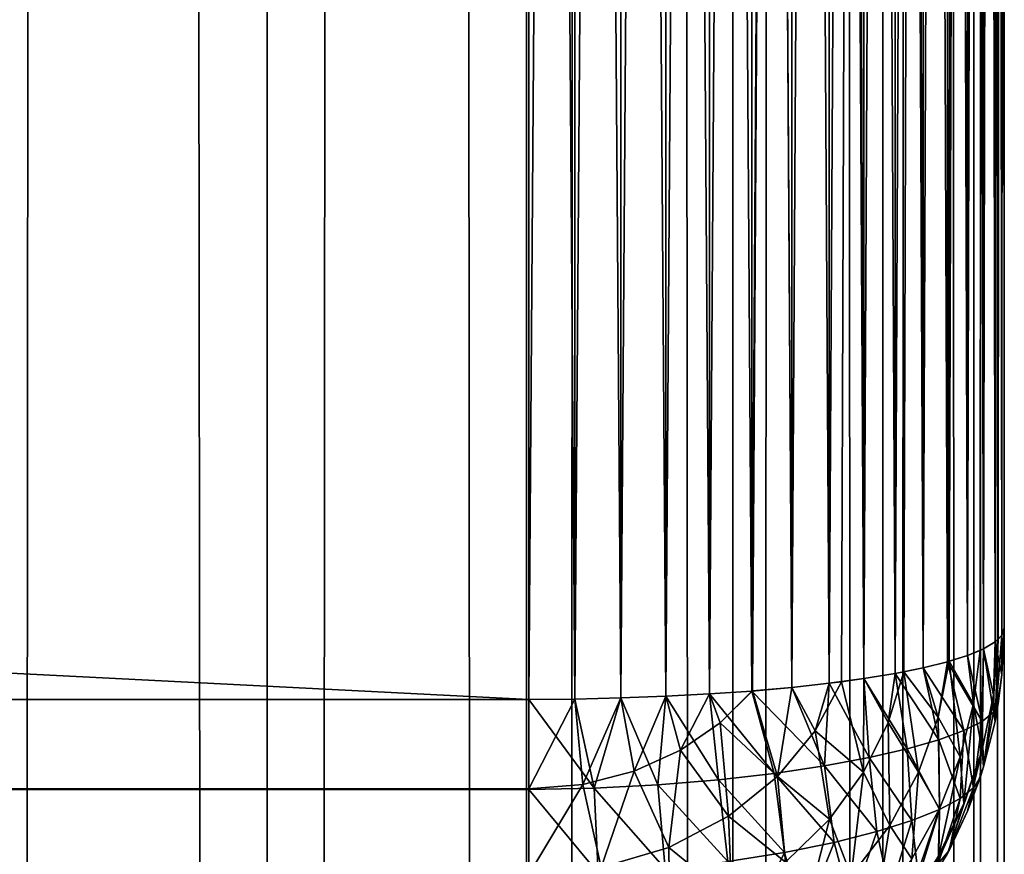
# Model space of a CAD drawing. Extents: x -265 to 265, y 0 to 1307.
# Tile 129 of 256: x 260.86 to 265, y 286.05 to 289.56. Entities that reach past the tile are written whole.
import ezdxf

# ---------------------------------------------------------------- set-up
doc = ezdxf.new("R2010")
doc.units = 0
doc.header["$LTSCALE"] = 65.185185
for name, color, linetype in [('250', 7, 'CONTINUOUS'), ('253', 7, 'CONTINUOUS'), ('254', 7, 'CONTINUOUS'), ('256', 7, 'CONTINUOUS'), ('257', 7, 'CONTINUOUS'), ('264', 7, 'CONTINUOUS'), ('266', 7, 'CONTINUOUS'), ('267', 7, 'CONTINUOUS'), ('268', 7, 'CONTINUOUS'), ('272', 7, 'CONTINUOUS'), ('39', 7, 'CONTINUOUS'), ('40', 7, 'CONTINUOUS')]:
    doc.layers.add(name, color=color, linetype=linetype)

msp = doc.modelspace()

# ---------------------------------------------------------------- linework, layer by layer
at = {"layer": '250', "color": 7, "linetype": 'CONTINUOUS'}
for points in [[(265, 287, 17), (265, 313, 17), (265, 287, 23), (265, 287, 17)], [(265, 287, 23), (265, 313, 17), (265, 313, 23), (265, 287, 23)]]:
    msp.add_3dface(points, dxfattribs=at)
at = {"layer": '253', "color": 7, "linetype": 'CONTINUOUS'}
for points in [[(-263, 313.3, 15), (263, 313.3, 15), (-263, 286.7, 15), (-263, 313.3, 15)], [(-263, 286.7, 15), (263, 313.3, 15), (263, 286.7, 15), (-263, 286.7, 15)]]:
    msp.add_3dface(points, dxfattribs=at)
at = {"layer": '254', "color": 7, "linetype": 'CONTINUOUS'}
for points in [[(-263, 286.7, 15), (263, 286.7, 15), (263, 286.3236, 15.0422), (-263, 286.7, 15)], [(-263, 286.3217, 15.0426), (-263, 286.7, 15), (263, 286.3236, 15.0422), (-263, 286.3217, 15.0426)], [(263, 285.9638, 15.1677), (-263, 286.3217, 15.0426), (263, 286.3236, 15.0422), (263, 285.9638, 15.1677)], [(-263, 285.9621, 15.1685), (-263, 286.3217, 15.0426), (263, 285.9638, 15.1677), (-263, 285.9621, 15.1685)]]:
    msp.add_3dface(points, dxfattribs=at)
at = {"layer": '256', "color": 7, "linetype": 'CONTINUOUS'}
for points in [[(-263, 286.7, 25), (-263, 286.3236, 24.9578), (263, 286.7, 25), (-263, 286.7, 25)], [(263, 286.7, 25), (-263, 286.3236, 24.9578), (263, 286.3217, 24.9574), (263, 286.7, 25)], [(-263, 286.3236, 24.9578), (-263, 285.9638, 24.8323), (263, 286.3217, 24.9574), (-263, 286.3236, 24.9578)], [(263, 286.3217, 24.9574), (-263, 285.9638, 24.8323), (263, 285.9621, 24.8315), (263, 286.3217, 24.9574)]]:
    msp.add_3dface(points, dxfattribs=at)
at = {"layer": '257', "color": 7, "linetype": 'CONTINUOUS'}
for points in [[(-263, 286.7, 25), (263, 286.7, 25), (-263, 313.3, 25), (-263, 286.7, 25)], [(-263, 313.3, 25), (263, 286.7, 25), (263, 313.3, 25), (-263, 313.3, 25)]]:
    msp.add_3dface(points, dxfattribs=at)
at = {"layer": '264', "color": 7, "linetype": 'CONTINUOUS'}
for points in [[(263, 313.3, 25), (263, 286.7, 25), (263.1946, 286.7014, 24.9905), (263, 313.3, 25)], [(263, 313.3, 25), (263.1946, 286.7014, 24.9905), (263.1946, 313.2986, 24.9905), (263, 313.3, 25)], [(263.1946, 286.7014, 24.9905), (263.3875, 286.7057, 24.9621), (263.1946, 313.2986, 24.9905), (263.1946, 286.7014, 24.9905)], [(263.1946, 313.2986, 24.9905), (263.3875, 286.7057, 24.9621), (263.3875, 313.2943, 24.9621), (263.1946, 313.2986, 24.9905)], [(263.3875, 286.7057, 24.9621), (263.5768, 286.7127, 24.915), (263.3875, 313.2943, 24.9621), (263.3875, 286.7057, 24.9621)], [(263.3875, 313.2943, 24.9621), (263.5768, 286.7127, 24.915), (263.5768, 313.2873, 24.915), (263.3875, 313.2943, 24.9621)], [(263.5768, 286.7127, 24.915), (263.7608, 286.7226, 24.8496), (263.5768, 313.2873, 24.915), (263.5768, 286.7127, 24.915)], [(263.5768, 313.2873, 24.915), (263.7608, 286.7226, 24.8496), (263.7608, 313.2774, 24.8496), (263.5768, 313.2873, 24.915)], [(263.7608, 286.7226, 24.8496), (263.9377, 286.735, 24.7666), (263.7608, 313.2774, 24.8496), (263.7608, 286.7226, 24.8496)], [(263.7608, 313.2774, 24.8496), (263.9377, 286.735, 24.7666), (263.9377, 313.265, 24.7666), (263.7608, 313.2774, 24.8496)], [(263.9377, 286.735, 24.7666), (264.1058, 286.75, 24.6665), (263.9377, 313.265, 24.7666), (263.9377, 286.735, 24.7666)], [(263.9377, 313.265, 24.7666), (264.1058, 286.75, 24.6665), (263.9409, 313.2647, 24.7649), (263.9377, 313.265, 24.7666)], [(263.9409, 313.2647, 24.7649), (264.1058, 286.75, 24.6665), (264.1058, 313.25, 24.6665), (263.9409, 313.2647, 24.7649)], [(264.1058, 286.75, 24.6665), (264.2635, 286.7674, 24.5503), (264.1058, 313.25, 24.6665), (264.1058, 286.75, 24.6665)], [(264.1058, 313.25, 24.6665), (264.2635, 286.7674, 24.5503), (264.2635, 313.2325, 24.5503), (264.1058, 313.25, 24.6665)], [(264.2635, 286.7674, 24.5503), (264.4093, 286.7871, 24.4191), (264.2635, 313.2325, 24.5503), (264.2635, 286.7674, 24.5503)], [(264.2635, 313.2325, 24.5503), (264.4093, 286.7871, 24.4191), (264.3149, 313.2261, 24.507), (264.2635, 313.2325, 24.5503)], [(264.3149, 313.2261, 24.507), (264.4093, 286.7871, 24.4191), (264.4093, 313.2129, 24.4191), (264.3149, 313.2261, 24.507)], [(264.4093, 286.7871, 24.4191), (264.5417, 286.8089, 24.274), (264.4093, 313.2129, 24.4191), (264.4093, 286.7871, 24.4191)], [(264.4093, 313.2129, 24.4191), (264.5417, 286.8089, 24.274), (264.5417, 313.1911, 24.274), (264.4093, 313.2129, 24.4191)], [(264.5417, 286.8089, 24.274), (264.6594, 286.8325, 24.1164), (264.5417, 313.1911, 24.274), (264.5417, 286.8089, 24.274)], [(264.5417, 313.1911, 24.274), (264.6594, 286.8325, 24.1164), (264.578, 313.1843, 24.2288), (264.5417, 313.1911, 24.274)], [(264.578, 313.1843, 24.2288), (264.6594, 286.8325, 24.1164), (264.6594, 313.1675, 24.1164), (264.578, 313.1843, 24.2288)], [(264.6594, 286.8325, 24.1164), (264.7611, 286.8578, 23.9478), (264.6594, 313.1675, 24.1164), (264.6594, 286.8325, 24.1164)], [(264.6594, 313.1675, 24.1164), (264.7611, 286.8578, 23.9478), (264.7611, 313.1422, 23.9478), (264.6594, 313.1675, 24.1164)], [(264.7611, 286.8578, 23.9478), (264.8459, 286.8845, 23.7699), (264.7611, 313.1422, 23.9478), (264.7611, 286.8578, 23.9478)], [(264.7611, 313.1422, 23.9478), (264.8459, 286.8845, 23.7699), (264.768, 313.1402, 23.9349), (264.7611, 313.1422, 23.9478)], [(264.768, 313.1402, 23.9349), (264.8459, 286.8845, 23.7699), (264.8459, 313.1155, 23.7699), (264.768, 313.1402, 23.9349)], [(264.8459, 286.8845, 23.7699), (264.9128, 286.9124, 23.5842), (264.8459, 313.1155, 23.7699), (264.8459, 286.8845, 23.7699)], [(264.8459, 313.1155, 23.7699), (264.9128, 286.9124, 23.5842), (264.8982, 313.0945, 23.63), (264.8459, 313.1155, 23.7699)], [(264.8982, 313.0945, 23.63), (264.9128, 286.9124, 23.5842), (264.9128, 313.0876, 23.5842), (264.8982, 313.0945, 23.63)], [(264.9128, 286.9124, 23.5842), (264.9611, 286.9411, 23.3927), (264.9128, 313.0876, 23.5842), (264.9128, 286.9124, 23.5842)], [(264.9128, 313.0876, 23.5842), (264.9611, 286.9411, 23.3927), (264.9611, 313.0589, 23.3927), (264.9128, 313.0876, 23.5842)], [(264.9611, 286.9411, 23.3927), (264.9902, 286.9704, 23.1973), (264.9611, 313.0589, 23.3927), (264.9611, 286.9411, 23.3927)], [(264.9611, 313.0589, 23.3927), (264.9902, 286.9704, 23.1973), (264.9747, 313.0475, 23.3169), (264.9611, 313.0589, 23.3927)], [(264.9747, 313.0475, 23.3169), (264.9902, 286.9704, 23.1973), (264.9902, 313.0296, 23.1973), (264.9747, 313.0475, 23.3169)], [(265, 287, 23), (265, 313, 23), (264.9902, 313.0296, 23.1973), (265, 287, 23)], [(264.9902, 286.9704, 23.1973), (265, 287, 23), (264.9902, 313.0296, 23.1973), (264.9902, 286.9704, 23.1973)]]:
    msp.add_3dface(points, dxfattribs=at)
at = {"layer": '266', "color": 7, "linetype": 'CONTINUOUS'}
for points in [[(263, 286.7, 15), (263, 313.3, 15), (263.1946, 313.2986, 15.0095), (263, 286.7, 15)], [(263.1946, 286.7014, 15.0095), (263, 286.7, 15), (263.1946, 313.2986, 15.0095), (263.1946, 286.7014, 15.0095)], [(263.3875, 313.2943, 15.0379), (263.1946, 286.7014, 15.0095), (263.1946, 313.2986, 15.0095), (263.3875, 313.2943, 15.0379)], [(263.3875, 286.7057, 15.0379), (263.1946, 286.7014, 15.0095), (263.3875, 313.2943, 15.0379), (263.3875, 286.7057, 15.0379)], [(263.5768, 313.2873, 15.085), (263.3875, 286.7057, 15.0379), (263.3875, 313.2943, 15.0379), (263.5768, 313.2873, 15.085)], [(263.5768, 286.7127, 15.085), (263.3875, 286.7057, 15.0379), (263.5768, 313.2873, 15.085), (263.5768, 286.7127, 15.085)], [(263.7608, 313.2774, 15.1504), (263.5768, 286.7127, 15.085), (263.5768, 313.2873, 15.085), (263.7608, 313.2774, 15.1504)], [(263.7608, 286.7226, 15.1504), (263.5768, 286.7127, 15.085), (263.7608, 313.2774, 15.1504), (263.7608, 286.7226, 15.1504)], [(263.9377, 313.265, 15.2334), (263.7608, 286.7226, 15.1504), (263.7608, 313.2774, 15.1504), (263.9377, 313.265, 15.2334)], [(263.9377, 286.735, 15.2334), (263.7608, 286.7226, 15.1504), (263.9377, 313.265, 15.2334), (263.9377, 286.735, 15.2334)], [(264.1058, 313.25, 15.3335), (263.9377, 286.735, 15.2334), (263.9377, 313.265, 15.2334), (264.1058, 313.25, 15.3335)], [(263.9409, 286.7353, 15.2351), (263.9377, 286.735, 15.2334), (264.1058, 313.25, 15.3335), (263.9409, 286.7353, 15.2351)], [(264.1058, 286.75, 15.3335), (263.9409, 286.7353, 15.2351), (264.1058, 313.25, 15.3335), (264.1058, 286.75, 15.3335)], [(264.2635, 313.2326, 15.4497), (264.1058, 286.75, 15.3335), (264.1058, 313.25, 15.3335), (264.2635, 313.2326, 15.4497)], [(264.2635, 286.7675, 15.4497), (264.1058, 286.75, 15.3335), (264.2635, 313.2326, 15.4497), (264.2635, 286.7675, 15.4497)], [(264.4093, 313.2129, 15.5809), (264.2635, 286.7675, 15.4497), (264.2635, 313.2326, 15.4497), (264.4093, 313.2129, 15.5809)], [(264.3149, 286.7739, 15.493), (264.2635, 286.7675, 15.4497), (264.4093, 313.2129, 15.5809), (264.3149, 286.7739, 15.493)], [(264.4093, 286.7871, 15.5809), (264.3149, 286.7739, 15.493), (264.4093, 313.2129, 15.5809), (264.4093, 286.7871, 15.5809)], [(264.5417, 313.1911, 15.726), (264.4093, 286.7871, 15.5809), (264.4093, 313.2129, 15.5809), (264.5417, 313.1911, 15.726)], [(264.5417, 286.8089, 15.726), (264.4093, 286.7871, 15.5809), (264.5417, 313.1911, 15.726), (264.5417, 286.8089, 15.726)], [(264.6594, 313.1675, 15.8836), (264.5417, 286.8089, 15.726), (264.5417, 313.1911, 15.726), (264.6594, 313.1675, 15.8836)], [(264.578, 286.8157, 15.7712), (264.5417, 286.8089, 15.726), (264.6594, 313.1675, 15.8836), (264.578, 286.8157, 15.7712)], [(264.6594, 286.8325, 15.8836), (264.578, 286.8157, 15.7712), (264.6594, 313.1675, 15.8836), (264.6594, 286.8325, 15.8836)], [(264.7611, 313.1422, 16.0522), (264.6594, 286.8325, 15.8836), (264.6594, 313.1675, 15.8836), (264.7611, 313.1422, 16.0522)], [(264.7611, 286.8578, 16.0522), (264.6594, 286.8325, 15.8836), (264.7611, 313.1422, 16.0522), (264.7611, 286.8578, 16.0522)], [(264.8459, 313.1155, 16.2301), (264.7611, 286.8578, 16.0522), (264.7611, 313.1422, 16.0522), (264.8459, 313.1155, 16.2301)], [(264.768, 286.8598, 16.0651), (264.7611, 286.8578, 16.0522), (264.8459, 313.1155, 16.2301), (264.768, 286.8598, 16.0651)], [(264.8459, 286.8845, 16.2301), (264.768, 286.8598, 16.0651), (264.8459, 313.1155, 16.2301), (264.8459, 286.8845, 16.2301)], [(264.9128, 313.0876, 16.4158), (264.8459, 286.8845, 16.2301), (264.8459, 313.1155, 16.2301), (264.9128, 313.0876, 16.4158)], [(264.8982, 286.9055, 16.37), (264.8459, 286.8845, 16.2301), (264.9128, 313.0876, 16.4158), (264.8982, 286.9055, 16.37)], [(264.9128, 286.9124, 16.4158), (264.8982, 286.9055, 16.37), (264.9128, 313.0876, 16.4158), (264.9128, 286.9124, 16.4158)], [(264.9611, 313.0589, 16.6073), (264.9128, 286.9124, 16.4158), (264.9128, 313.0876, 16.4158), (264.9611, 313.0589, 16.6073)], [(264.9611, 286.9411, 16.6073), (264.9128, 286.9124, 16.4158), (264.9611, 313.0589, 16.6073), (264.9611, 286.9411, 16.6073)], [(264.9902, 313.0296, 16.8027), (264.9611, 286.9411, 16.6073), (264.9611, 313.0589, 16.6073), (264.9902, 313.0296, 16.8027)], [(264.9747, 286.9525, 16.6831), (264.9611, 286.9411, 16.6073), (264.9902, 313.0296, 16.8027), (264.9747, 286.9525, 16.6831)], [(264.9902, 286.9704, 16.8027), (264.9747, 286.9525, 16.6831), (264.9902, 313.0296, 16.8027), (264.9902, 286.9704, 16.8027)], [(265, 313, 17), (264.9902, 286.9704, 16.8027), (264.9902, 313.0296, 16.8027), (265, 313, 17)], [(265, 313, 17), (265, 287, 17), (264.9902, 286.9704, 16.8027), (265, 313, 17)]]:
    msp.add_3dface(points, dxfattribs=at)
at = {"layer": '267', "color": 7, "linetype": 'CONTINUOUS'}
for points in [[(265, 287, 17), (265, 287, 23), (264.9902, 286.8027, 23.0296), (265, 287, 17)], [(264.9902, 286.8027, 16.9704), (265, 287, 17), (264.9902, 286.8027, 23.0296), (264.9902, 286.8027, 16.9704)], [(264.9611, 286.6073, 16.9411), (264.9902, 286.8027, 16.9704), (264.9611, 286.6073, 23.0589), (264.9611, 286.6073, 16.9411)], [(264.9611, 286.6073, 23.0589), (264.9902, 286.8027, 16.9704), (264.9747, 286.6831, 23.0475), (264.9611, 286.6073, 23.0589)], [(264.9747, 286.6831, 23.0475), (264.9902, 286.8027, 16.9704), (264.9902, 286.8027, 23.0296), (264.9747, 286.6831, 23.0475)], [(264.9128, 286.4158, 16.9124), (264.9611, 286.6073, 16.9411), (264.9128, 286.4158, 23.0876), (264.9128, 286.4158, 16.9124)], [(264.9128, 286.4158, 23.0876), (264.9611, 286.6073, 16.9411), (264.9611, 286.6073, 23.0589), (264.9128, 286.4158, 23.0876)], [(264.8459, 286.2301, 16.8845), (264.9128, 286.4158, 16.9124), (264.8459, 286.2301, 23.1155), (264.8459, 286.2301, 16.8845)], [(264.8459, 286.2301, 23.1155), (264.9128, 286.4158, 16.9124), (264.8982, 286.37, 23.0945), (264.8459, 286.2301, 23.1155)], [(264.8982, 286.37, 23.0945), (264.9128, 286.4158, 16.9124), (264.9128, 286.4158, 23.0876), (264.8982, 286.37, 23.0945)], [(264.7611, 286.0522, 16.8578), (264.8459, 286.2301, 16.8845), (264.7611, 286.0522, 23.1422), (264.7611, 286.0522, 16.8578)], [(264.7611, 286.0522, 23.1422), (264.8459, 286.2301, 16.8845), (264.768, 286.0651, 23.1402), (264.7611, 286.0522, 23.1422)], [(264.768, 286.0651, 23.1402), (264.8459, 286.2301, 16.8845), (264.8459, 286.2301, 23.1155), (264.768, 286.0651, 23.1402)], [(264.6594, 285.8836, 16.8325), (264.7611, 286.0522, 16.8578), (264.6594, 285.8836, 23.1675), (264.6594, 285.8836, 16.8325)], [(264.6594, 285.8836, 23.1675), (264.7611, 286.0522, 16.8578), (264.7611, 286.0522, 23.1422), (264.6594, 285.8836, 23.1675)]]:
    msp.add_3dface(points, dxfattribs=at)
at = {"layer": '268', "color": 7, "linetype": 'CONTINUOUS'}
for points in [[(264.9902, 286.9704, 16.8027), (265, 287, 17), (264.9902, 286.8027, 16.9704), (264.9902, 286.9704, 16.8027)], [(264.9611, 286.9411, 16.6073), (264.9747, 286.9525, 16.6831), (264.9548, 286.7194, 16.6457), (264.9611, 286.9411, 16.6073)], [(264.9747, 286.9525, 16.6831), (264.9611, 286.6073, 16.9411), (264.9548, 286.7194, 16.6457), (264.9747, 286.9525, 16.6831)], [(264.9747, 286.9525, 16.6831), (264.9902, 286.9704, 16.8027), (264.9611, 286.6073, 16.9411), (264.9747, 286.9525, 16.6831)], [(264.9902, 286.9704, 16.8027), (264.9902, 286.8027, 16.9704), (264.9611, 286.6073, 16.9411), (264.9902, 286.9704, 16.8027)], [(264.8459, 286.8845, 16.2301), (264.8982, 286.9055, 16.37), (264.8705, 286.6813, 16.3276), (264.8459, 286.8845, 16.2301)], [(264.8982, 286.9055, 16.37), (264.9067, 286.4884, 16.6074), (264.8705, 286.6813, 16.3276), (264.8982, 286.9055, 16.37)], [(264.8982, 286.9055, 16.37), (264.9128, 286.9124, 16.4158), (264.9067, 286.4884, 16.6074), (264.8982, 286.9055, 16.37)], [(264.9128, 286.9124, 16.4158), (264.9548, 286.7194, 16.6457), (264.9067, 286.4884, 16.6074), (264.9128, 286.9124, 16.4158)], [(264.9128, 286.9124, 16.4158), (264.9611, 286.9411, 16.6073), (264.9548, 286.7194, 16.6457), (264.9128, 286.9124, 16.4158)], [(264.768, 286.8598, 16.0651), (264.8459, 286.8845, 16.2301), (264.8705, 286.6813, 16.3276), (264.768, 286.8598, 16.0651)], [(264.578, 286.8157, 15.7712), (264.6594, 286.8325, 15.8836), (264.7222, 286.6257, 16.0098), (264.578, 286.8157, 15.7712)], [(264.6594, 286.8325, 15.8836), (264.7611, 286.8578, 16.0522), (264.7222, 286.6257, 16.0098), (264.6594, 286.8325, 15.8836)], [(264.7611, 286.8578, 16.0522), (264.768, 286.8598, 16.0651), (264.7222, 286.6257, 16.0098), (264.7611, 286.8578, 16.0522)], [(264.768, 286.8598, 16.0651), (264.8141, 286.4584, 16.2832), (264.7222, 286.6257, 16.0098), (264.768, 286.8598, 16.0651)], [(264.768, 286.8598, 16.0651), (264.8705, 286.6813, 16.3276), (264.8141, 286.4584, 16.2832), (264.768, 286.8598, 16.0651)], [(264.3149, 286.7739, 15.493), (264.4093, 286.7871, 15.5809), (264.4082, 286.3936, 15.6427), (264.3149, 286.7739, 15.493)], [(264.4093, 286.7871, 15.5809), (264.5121, 286.602, 15.7082), (264.4082, 286.3936, 15.6427), (264.4093, 286.7871, 15.5809)], [(264.4093, 286.7871, 15.5809), (264.5417, 286.8089, 15.726), (264.5121, 286.602, 15.7082), (264.4093, 286.7871, 15.5809)], [(264.5417, 286.8089, 15.726), (264.578, 286.8157, 15.7712), (264.5121, 286.602, 15.7082), (264.5417, 286.8089, 15.726)], [(264.578, 286.8157, 15.7712), (264.6397, 286.3938, 15.9516), (264.5121, 286.602, 15.7082), (264.578, 286.8157, 15.7712)], [(264.578, 286.8157, 15.7712), (264.7222, 286.6257, 16.0098), (264.6397, 286.3938, 15.9516), (264.578, 286.8157, 15.7712)], [(263.9409, 286.7353, 15.2351), (264.1058, 286.75, 15.3335), (264.0467, 286.3759, 15.3421), (263.9409, 286.7353, 15.2351)], [(264.1058, 286.75, 15.3335), (264.205, 286.5673, 15.417), (264.0467, 286.3759, 15.3421), (264.1058, 286.75, 15.3335)], [(264.1058, 286.75, 15.3335), (264.2635, 286.7675, 15.4497), (264.205, 286.5673, 15.417), (264.1058, 286.75, 15.3335)], [(264.2635, 286.7675, 15.4497), (264.3149, 286.7739, 15.493), (264.205, 286.5673, 15.417), (264.2635, 286.7675, 15.4497)], [(264.3149, 286.7739, 15.493), (264.4082, 286.3936, 15.6427), (264.205, 286.5673, 15.417), (264.3149, 286.7739, 15.493)], [(263, 286.3236, 15.0422), (263, 286.7, 15), (263.1946, 286.7014, 15.0095), (263, 286.3236, 15.0422)], [(263, 286.3236, 15.0422), (263.1946, 286.7014, 15.0095), (263.227, 286.3426, 15.0515), (263, 286.3236, 15.0422)], [(263.1946, 286.7014, 15.0095), (263.3875, 286.7057, 15.0379), (263.227, 286.3426, 15.0515), (263.1946, 286.7014, 15.0095)], [(263.3875, 286.7057, 15.0379), (263.4428, 286.3983, 15.0786), (263.227, 286.3426, 15.0515), (263.3875, 286.7057, 15.0379)], [(263.3875, 286.7057, 15.0379), (263.5768, 286.7127, 15.085), (263.4428, 286.3983, 15.0786), (263.3875, 286.7057, 15.0379)], [(263.5768, 286.7127, 15.085), (263.6378, 286.4864, 15.1206), (263.4428, 286.3983, 15.0786), (263.5768, 286.7127, 15.085)], [(263.5768, 286.7127, 15.085), (263.7608, 286.7226, 15.1504), (263.6378, 286.4864, 15.1206), (263.5768, 286.7127, 15.085)], [(263.7608, 286.7226, 15.1504), (263.8052, 286.6009, 15.1741), (263.6378, 286.4864, 15.1206), (263.7608, 286.7226, 15.1504)], [(263.7608, 286.7226, 15.1504), (263.9377, 286.735, 15.2334), (263.8052, 286.6009, 15.1741), (263.7608, 286.7226, 15.1504)], [(263.9377, 286.735, 15.2334), (263.9409, 286.7353, 15.2351), (263.8052, 286.6009, 15.1741), (263.9377, 286.735, 15.2334)], [(263.9409, 286.7353, 15.2351), (264.0467, 286.3759, 15.3421), (263.8052, 286.6009, 15.1741), (263.9409, 286.7353, 15.2351)], [(264.9548, 286.7194, 16.6457), (264.9128, 286.4158, 16.9124), (264.9067, 286.4884, 16.6074), (264.9548, 286.7194, 16.6457)], [(264.9611, 286.6073, 16.9411), (264.9128, 286.4158, 16.9124), (264.9548, 286.7194, 16.6457), (264.9611, 286.6073, 16.9411)], [(264.8705, 286.6813, 16.3276), (264.8301, 286.2625, 16.5687), (264.8141, 286.4584, 16.2832), (264.8705, 286.6813, 16.3276)], [(264.9067, 286.4884, 16.6074), (264.8301, 286.2625, 16.5687), (264.8705, 286.6813, 16.3276), (264.9067, 286.4884, 16.6074)], [(264.7222, 286.6257, 16.0098), (264.728, 286.2399, 16.2373), (264.6397, 286.3938, 15.9516), (264.7222, 286.6257, 16.0098)], [(264.8141, 286.4584, 16.2832), (264.728, 286.2399, 16.2373), (264.7222, 286.6257, 16.0098), (264.8141, 286.4584, 16.2832)], [(263.8052, 286.6009, 15.1741), (263.8404, 286.2088, 15.2737), (263.6378, 286.4864, 15.1206), (263.8052, 286.6009, 15.1741)], [(264.0467, 286.3759, 15.3421), (263.8404, 286.2088, 15.2737), (263.8052, 286.6009, 15.1741), (264.0467, 286.3759, 15.3421)], [(264.5121, 286.602, 15.7082), (264.5184, 286.1692, 15.8915), (264.4082, 286.3936, 15.6427), (264.5121, 286.602, 15.7082)], [(264.6397, 286.3938, 15.9516), (264.5184, 286.1692, 15.8915), (264.5121, 286.602, 15.7082), (264.6397, 286.3938, 15.9516)], [(264.205, 286.5673, 15.417), (264.2643, 286.1958, 15.5768), (264.0467, 286.3759, 15.3421), (264.205, 286.5673, 15.417)], [(264.4082, 286.3936, 15.6427), (264.2643, 286.1958, 15.5768), (264.205, 286.5673, 15.417), (264.4082, 286.3936, 15.6427)], [(263.6378, 286.4864, 15.1206), (263.5898, 286.0774, 15.2177), (263.4428, 286.3983, 15.0786), (263.6378, 286.4864, 15.1206)], [(263.8404, 286.2088, 15.2737), (263.5898, 286.0774, 15.2177), (263.6378, 286.4864, 15.1206), (263.8404, 286.2088, 15.2737)], [(264.8301, 286.2625, 16.5687), (264.7251, 286.045, 16.5301), (264.8141, 286.4584, 16.2832), (264.8301, 286.2625, 16.5687)], [(264.8141, 286.4584, 16.2832), (264.7251, 286.045, 16.5301), (264.728, 286.2399, 16.2373), (264.8141, 286.4584, 16.2832)], [(264.8459, 286.2301, 16.8845), (264.7611, 286.0522, 16.8578), (264.9067, 286.4884, 16.6074), (264.8459, 286.2301, 16.8845)], [(264.9067, 286.4884, 16.6074), (264.7611, 286.0522, 16.8578), (264.8301, 286.2625, 16.5687), (264.9067, 286.4884, 16.6074)], [(264.9128, 286.4158, 16.9124), (264.8459, 286.2301, 16.8845), (264.9067, 286.4884, 16.6074), (264.9128, 286.4158, 16.9124)], [(263.4428, 286.3983, 15.0786), (263.3046, 285.993, 15.1807), (263.227, 286.3426, 15.0515), (263.4428, 286.3983, 15.0786)], [(263.5898, 286.0774, 15.2177), (263.3046, 285.993, 15.1807), (263.4428, 286.3983, 15.0786), (263.5898, 286.0774, 15.2177)], [(264.0467, 286.3759, 15.3421), (264.0794, 286.0156, 15.5135), (263.8404, 286.2088, 15.2737), (264.0467, 286.3759, 15.3421)], [(264.2643, 286.1958, 15.5768), (264.0794, 286.0156, 15.5135), (264.0467, 286.3759, 15.3421), (264.2643, 286.1958, 15.5768)], [(264.4082, 286.3936, 15.6427), (264.3566, 285.9576, 15.8311), (264.2643, 286.1958, 15.5768), (264.4082, 286.3936, 15.6427)], [(264.5184, 286.1692, 15.8915), (264.3566, 285.9576, 15.8311), (264.4082, 286.3936, 15.6427), (264.5184, 286.1692, 15.8915)], [(264.6397, 286.3938, 15.9516), (264.6114, 286.0293, 16.1906), (264.5184, 286.1692, 15.8915), (264.6397, 286.3938, 15.9516)], [(264.728, 286.2399, 16.2373), (264.6114, 286.0293, 16.1906), (264.6397, 286.3938, 15.9516), (264.728, 286.2399, 16.2373)], [(263, 285.9638, 15.1677), (263, 286.3236, 15.0422), (263.227, 286.3426, 15.0515), (263, 285.9638, 15.1677)], [(263.3046, 285.993, 15.1807), (263, 285.9638, 15.1677), (263.227, 286.3426, 15.0515), (263.3046, 285.993, 15.1807)], [(264.7611, 286.0522, 16.8578), (264.6594, 285.8836, 16.8325), (264.8301, 286.2625, 16.5687), (264.7611, 286.0522, 16.8578)], [(264.8301, 286.2625, 16.5687), (264.6594, 285.8836, 16.8325), (264.7251, 286.045, 16.5301), (264.8301, 286.2625, 16.5687)], [(263.8404, 286.2088, 15.2737), (263.8542, 285.8615, 15.4566), (263.5898, 286.0774, 15.2177), (263.8404, 286.2088, 15.2737)], [(264.0794, 286.0156, 15.5135), (263.8542, 285.8615, 15.4566), (263.8404, 286.2088, 15.2737), (264.0794, 286.0156, 15.5135)], [(264.7251, 286.045, 16.5301), (264.592, 285.8394, 16.4921), (264.728, 286.2399, 16.2373), (264.7251, 286.045, 16.5301)], [(264.728, 286.2399, 16.2373), (264.592, 285.8394, 16.4921), (264.6114, 286.0293, 16.1906), (264.728, 286.2399, 16.2373)], [(264.2643, 286.1958, 15.5768), (264.1535, 285.7664, 15.7728), (264.0794, 286.0156, 15.5135), (264.2643, 286.1958, 15.5768)], [(264.3566, 285.9576, 15.8311), (264.1535, 285.7664, 15.7728), (264.2643, 286.1958, 15.5768), (264.3566, 285.9576, 15.8311)], [(264.5184, 286.1692, 15.8915), (264.4638, 285.8308, 16.1439), (264.3566, 285.9576, 15.8311), (264.5184, 286.1692, 15.8915)], [(264.6114, 286.0293, 16.1906), (264.4638, 285.8308, 16.1439), (264.5184, 286.1692, 15.8915), (264.6114, 286.0293, 16.1906)], [(263.5898, 286.0774, 15.2177), (263.5931, 285.7425, 15.4107), (263.3046, 285.993, 15.1807), (263.5898, 286.0774, 15.2177)], [(263.8542, 285.8615, 15.4566), (263.5931, 285.7425, 15.4107), (263.5898, 286.0774, 15.2177), (263.8542, 285.8615, 15.4566)]]:
    msp.add_3dface(points, dxfattribs=at)
at = {"layer": '272', "color": 7, "linetype": 'CONTINUOUS'}
for points in [[(264.9902, 286.8027, 23.0296), (265, 287, 23), (264.9902, 286.9704, 23.1973), (264.9902, 286.8027, 23.0296)], [(264.9902, 286.8027, 23.0296), (264.9902, 286.9704, 23.1973), (264.9611, 286.9411, 23.3927), (264.9902, 286.8027, 23.0296)], [(264.9128, 286.9124, 23.5842), (264.8459, 286.8845, 23.7699), (264.9067, 286.6074, 23.5116), (264.9128, 286.9124, 23.5842)], [(264.9548, 286.6457, 23.2806), (264.9128, 286.9124, 23.5842), (264.9067, 286.6074, 23.5116), (264.9548, 286.6457, 23.2806)], [(264.9611, 286.9411, 23.3927), (264.9128, 286.9124, 23.5842), (264.9548, 286.6457, 23.2806), (264.9611, 286.9411, 23.3927)], [(264.9747, 286.6831, 23.0475), (264.9611, 286.9411, 23.3927), (264.9548, 286.6457, 23.2806), (264.9747, 286.6831, 23.0475)], [(264.9747, 286.6831, 23.0475), (264.9902, 286.8027, 23.0296), (264.9611, 286.9411, 23.3927), (264.9747, 286.6831, 23.0475)], [(264.8459, 286.8845, 23.7699), (264.7611, 286.8578, 23.9478), (264.9067, 286.6074, 23.5116), (264.8459, 286.8845, 23.7699)], [(264.6594, 286.8325, 24.1164), (264.5417, 286.8089, 24.274), (264.7251, 286.5301, 23.955), (264.6594, 286.8325, 24.1164)], [(264.7611, 286.8578, 23.9478), (264.6594, 286.8325, 24.1164), (264.8301, 286.5687, 23.7375), (264.7611, 286.8578, 23.9478)], [(264.8301, 286.5687, 23.7375), (264.6594, 286.8325, 24.1164), (264.7251, 286.5301, 23.955), (264.8301, 286.5687, 23.7375)], [(264.9067, 286.6074, 23.5116), (264.7611, 286.8578, 23.9478), (264.8301, 286.5687, 23.7375), (264.9067, 286.6074, 23.5116)], [(264.4093, 286.7871, 24.4191), (264.2635, 286.7674, 24.5503), (264.4315, 286.4554, 24.3509), (264.4093, 286.7871, 24.4191)], [(264.5417, 286.8089, 24.274), (264.4093, 286.7871, 24.4191), (264.592, 286.4921, 24.1606), (264.5417, 286.8089, 24.274)], [(264.592, 286.4921, 24.1606), (264.4093, 286.7871, 24.4191), (264.4315, 286.4554, 24.3509), (264.592, 286.4921, 24.1606)], [(264.7251, 286.5301, 23.955), (264.5417, 286.8089, 24.274), (264.592, 286.4921, 24.1606), (264.7251, 286.5301, 23.955)], [(264.1058, 286.75, 24.6665), (263.9377, 286.735, 24.7666), (264.2443, 286.4206, 24.5221), (264.1058, 286.75, 24.6665)], [(264.2635, 286.7674, 24.5503), (264.1058, 286.75, 24.6665), (264.2443, 286.4206, 24.5221), (264.2635, 286.7674, 24.5503)], [(264.4315, 286.4554, 24.3509), (264.2635, 286.7674, 24.5503), (264.2443, 286.4206, 24.5221), (264.4315, 286.4554, 24.3509)], [(263.1946, 286.7014, 24.9905), (263, 286.7, 25), (263.2755, 286.3264, 24.9384), (263.1946, 286.7014, 24.9905)], [(263, 286.7, 25), (263, 286.3217, 24.9574), (263.2755, 286.3264, 24.9384), (263, 286.7, 25)], [(263.3875, 286.7057, 24.9621), (263.1946, 286.7014, 24.9905), (263.2755, 286.3264, 24.9384), (263.3875, 286.7057, 24.9621)], [(263.5435, 286.3401, 24.8824), (263.3875, 286.7057, 24.9621), (263.2755, 286.3264, 24.9384), (263.5435, 286.3401, 24.8824)], [(263.5768, 286.7127, 24.915), (263.3875, 286.7057, 24.9621), (263.5435, 286.3401, 24.8824), (263.5768, 286.7127, 24.915)], [(263.7974, 286.3615, 24.7919), (263.5768, 286.7127, 24.915), (263.5435, 286.3401, 24.8824), (263.7974, 286.3615, 24.7919)], [(263.7608, 286.7226, 24.8496), (263.5768, 286.7127, 24.915), (263.7974, 286.3615, 24.7919), (263.7608, 286.7226, 24.8496)], [(263.9377, 286.735, 24.7666), (263.7608, 286.7226, 24.8496), (264.0322, 286.3888, 24.6705), (263.9377, 286.735, 24.7666)], [(264.0322, 286.3888, 24.6705), (263.7608, 286.7226, 24.8496), (263.7974, 286.3615, 24.7919), (264.0322, 286.3888, 24.6705)], [(264.2443, 286.4206, 24.5221), (263.9377, 286.735, 24.7666), (264.0322, 286.3888, 24.6705), (264.2443, 286.4206, 24.5221)], [(264.9611, 286.6073, 23.0589), (264.9747, 286.6831, 23.0475), (264.9548, 286.6457, 23.2806), (264.9611, 286.6073, 23.0589)], [(264.9128, 286.4158, 23.0876), (264.9548, 286.6457, 23.2806), (264.9067, 286.6074, 23.5116), (264.9128, 286.4158, 23.0876)], [(264.9128, 286.4158, 23.0876), (264.9611, 286.6073, 23.0589), (264.9548, 286.6457, 23.2806), (264.9128, 286.4158, 23.0876)], [(264.9067, 286.6074, 23.5116), (264.8301, 286.5687, 23.7375), (264.8705, 286.3276, 23.3187), (264.9067, 286.6074, 23.5116)], [(264.8982, 286.37, 23.0945), (264.9067, 286.6074, 23.5116), (264.8705, 286.3276, 23.3187), (264.8982, 286.37, 23.0945)], [(264.8982, 286.37, 23.0945), (264.9128, 286.4158, 23.0876), (264.9067, 286.6074, 23.5116), (264.8982, 286.37, 23.0945)], [(264.8301, 286.5687, 23.7375), (264.7251, 286.5301, 23.955), (264.8141, 286.2832, 23.5416), (264.8301, 286.5687, 23.7375)], [(264.8705, 286.3276, 23.3187), (264.8301, 286.5687, 23.7375), (264.8141, 286.2832, 23.5416), (264.8705, 286.3276, 23.3187)], [(264.592, 286.4921, 24.1606), (264.4315, 286.4554, 24.3509), (264.6114, 286.1906, 23.9707), (264.592, 286.4921, 24.1606)], [(264.7251, 286.5301, 23.955), (264.592, 286.4921, 24.1606), (264.728, 286.2373, 23.7601), (264.7251, 286.5301, 23.955)], [(264.728, 286.2373, 23.7601), (264.592, 286.4921, 24.1606), (264.6114, 286.1906, 23.9707), (264.728, 286.2373, 23.7601)], [(264.8141, 286.2832, 23.5416), (264.7251, 286.5301, 23.955), (264.728, 286.2373, 23.7601), (264.8141, 286.2832, 23.5416)], [(264.4315, 286.4554, 24.3509), (264.2443, 286.4206, 24.5221), (264.4638, 286.1439, 24.1692), (264.4315, 286.4554, 24.3509)], [(264.6114, 286.1906, 23.9707), (264.4315, 286.4554, 24.3509), (264.4638, 286.1439, 24.1692), (264.6114, 286.1906, 23.9707)], [(264.2443, 286.4206, 24.5221), (264.0322, 286.3888, 24.6705), (264.285, 286.0984, 24.3514), (264.2443, 286.4206, 24.5221)], [(264.4638, 286.1439, 24.1692), (264.2443, 286.4206, 24.5221), (264.285, 286.0984, 24.3514), (264.4638, 286.1439, 24.1692)], [(264.0322, 286.3888, 24.6705), (263.7974, 286.3615, 24.7919), (264.0756, 286.0557, 24.512), (264.0322, 286.3888, 24.6705)], [(264.285, 286.0984, 24.3514), (264.0322, 286.3888, 24.6705), (264.0756, 286.0557, 24.512), (264.285, 286.0984, 24.3514)], [(264.8459, 286.2301, 23.1155), (264.8982, 286.37, 23.0945), (264.8705, 286.3276, 23.3187), (264.8459, 286.2301, 23.1155)], [(263.2755, 286.3264, 24.9384), (263, 286.3217, 24.9574), (263.2922, 285.9688, 24.81), (263.2755, 286.3264, 24.9384)], [(263.5435, 286.3401, 24.8824), (263.2755, 286.3264, 24.9384), (263.5741, 285.9881, 24.7468), (263.5435, 286.3401, 24.8824)], [(263.5741, 285.9881, 24.7468), (263.2755, 286.3264, 24.9384), (263.2922, 285.9688, 24.81), (263.5741, 285.9881, 24.7468)], [(263.7974, 286.3615, 24.7919), (263.5435, 286.3401, 24.8824), (263.8373, 286.018, 24.6457), (263.7974, 286.3615, 24.7919)], [(263.8373, 286.018, 24.6457), (263.5435, 286.3401, 24.8824), (263.5741, 285.9881, 24.7468), (263.8373, 286.018, 24.6457)], [(264.0756, 286.0557, 24.512), (263.7974, 286.3615, 24.7919), (263.8373, 286.018, 24.6457), (264.0756, 286.0557, 24.512)], [(264.768, 286.0651, 23.1402), (264.8459, 286.2301, 23.1155), (264.8705, 286.3276, 23.3187), (264.768, 286.0651, 23.1402)], [(264.768, 286.0651, 23.1402), (264.8705, 286.3276, 23.3187), (264.8141, 286.2832, 23.5416), (264.768, 286.0651, 23.1402)], [(263, 286.3217, 24.9574), (263, 285.9621, 24.8315), (263.2922, 285.9688, 24.81), (263, 286.3217, 24.9574)], [(264.768, 286.0651, 23.1402), (264.8141, 286.2832, 23.5416), (264.7222, 286.0098, 23.3743), (264.768, 286.0651, 23.1402)], [(264.8141, 286.2832, 23.5416), (264.728, 286.2373, 23.7601), (264.7222, 286.0098, 23.3743), (264.8141, 286.2832, 23.5416)], [(264.728, 286.2373, 23.7601), (264.6114, 286.1906, 23.9707), (264.6397, 285.9516, 23.6062), (264.728, 286.2373, 23.7601)], [(264.7222, 286.0098, 23.3743), (264.728, 286.2373, 23.7601), (264.6397, 285.9516, 23.6062), (264.7222, 286.0098, 23.3743)], [(264.6114, 286.1906, 23.9707), (264.4638, 286.1439, 24.1692), (264.5184, 285.8915, 23.8308), (264.6114, 286.1906, 23.9707)], [(264.6397, 285.9516, 23.6062), (264.6114, 286.1906, 23.9707), (264.5184, 285.8915, 23.8308), (264.6397, 285.9516, 23.6062)], [(264.4638, 286.1439, 24.1692), (264.285, 286.0984, 24.3514), (264.3566, 285.8311, 24.0424), (264.4638, 286.1439, 24.1692)], [(264.5184, 285.8915, 23.8308), (264.4638, 286.1439, 24.1692), (264.3566, 285.8311, 24.0424), (264.5184, 285.8915, 23.8308)], [(264.285, 286.0984, 24.3514), (264.0756, 286.0557, 24.512), (264.1535, 285.7728, 24.2336), (264.285, 286.0984, 24.3514)], [(264.3566, 285.8311, 24.0424), (264.285, 286.0984, 24.3514), (264.1535, 285.7728, 24.2336), (264.3566, 285.8311, 24.0424)], [(264.0756, 286.0557, 24.512), (263.8373, 286.018, 24.6457), (263.9102, 285.7202, 24.3964), (264.0756, 286.0557, 24.512)], [(264.1535, 285.7728, 24.2336), (264.0756, 286.0557, 24.512), (263.9102, 285.7202, 24.3964), (264.1535, 285.7728, 24.2336)], [(264.6594, 285.8836, 23.1675), (264.7611, 286.0522, 23.1422), (264.7222, 286.0098, 23.3743), (264.6594, 285.8836, 23.1675)], [(264.7611, 286.0522, 23.1422), (264.768, 286.0651, 23.1402), (264.7222, 286.0098, 23.3743), (264.7611, 286.0522, 23.1422)]]:
    msp.add_3dface(points, dxfattribs=at)
at = {"layer": '39', "color": 7, "linetype": 'CONTINUOUS'}
for points in [[(260.6066, 1, 10.6066), (261.9003, 1, 9.1314), (260.6066, 1299, 10.6066), (260.6066, 1, 10.6066)], [(260.6066, 1299, 10.6066), (261.9003, 1, 9.1314), (261.9003, 1299, 9.1314), (260.6066, 1299, 10.6066)], [(261.9003, 1, 9.1314), (262.9904, 1, 7.5), (261.9003, 1299, 9.1314), (261.9003, 1, 9.1314)], [(261.9003, 1299, 9.1314), (262.9904, 1, 7.5), (262.9904, 1299, 7.5), (261.9003, 1299, 9.1314)], [(262.9904, 1, 7.5), (263.8582, 1, 5.7403), (262.9904, 1299, 7.5), (262.9904, 1, 7.5)], [(262.9904, 1299, 7.5), (263.8582, 1, 5.7403), (263.8582, 1299, 5.7403), (262.9904, 1299, 7.5)], [(263.8582, 1, 5.7403), (264.4889, 1, 3.8823), (263.8582, 1299, 5.7403), (263.8582, 1, 5.7403)], [(263.8582, 1299, 5.7403), (264.4889, 1, 3.8823), (264.4889, 1299, 3.8823), (263.8582, 1299, 5.7403)], [(264.4889, 1, 3.8823), (264.8717, 1, 1.9579), (264.4889, 1299, 3.8823), (264.4889, 1, 3.8823)], [(264.4889, 1299, 3.8823), (264.8717, 1, 1.9579), (264.8717, 1299, 1.9579), (264.4889, 1299, 3.8823)], [(264.8717, 1, 1.9579), (265, 1), (264.8717, 1299, 1.9579), (264.8717, 1, 1.9579)], [(264.8717, 1299, 1.9579), (265, 1), (265, 1299), (264.8717, 1299, 1.9579)]]:
    msp.add_3dface(points, dxfattribs=at)
at = {"layer": '40', "color": 7, "linetype": 'CONTINUOUS'}
for points in [[(261.9003, 1, -9.1314), (260.6066, 1, -10.6066), (261.9003, 1299, -9.1314), (261.9003, 1, -9.1314)], [(261.9003, 1299, -9.1314), (260.6066, 1, -10.6066), (260.6066, 1299, -10.6066), (261.9003, 1299, -9.1314)], [(262.9904, 1, -7.5), (261.9003, 1, -9.1314), (262.9904, 1299, -7.5), (262.9904, 1, -7.5)], [(262.9904, 1299, -7.5), (261.9003, 1, -9.1314), (261.9003, 1299, -9.1314), (262.9904, 1299, -7.5)], [(263.8582, 1, -5.7403), (262.9904, 1, -7.5), (263.8582, 1299, -5.7403), (263.8582, 1, -5.7403)], [(263.8582, 1299, -5.7403), (262.9904, 1, -7.5), (262.9904, 1299, -7.5), (263.8582, 1299, -5.7403)], [(264.4889, 1, -3.8823), (263.8582, 1, -5.7403), (264.4889, 1299, -3.8823), (264.4889, 1, -3.8823)], [(264.4889, 1299, -3.8823), (263.8582, 1, -5.7403), (263.8582, 1299, -5.7403), (264.4889, 1299, -3.8823)], [(264.8717, 1, -1.9579), (264.4889, 1, -3.8823), (264.8717, 1299, -1.9579), (264.8717, 1, -1.9579)], [(264.8717, 1299, -1.9579), (264.4889, 1, -3.8823), (264.4889, 1299, -3.8823), (264.8717, 1299, -1.9579)], [(265, 1299), (265, 1), (264.8717, 1, -1.9579), (265, 1299)], [(265, 1299), (264.8717, 1, -1.9579), (264.8717, 1299, -1.9579), (265, 1299)]]:
    msp.add_3dface(points, dxfattribs=at)

doc.saveas('drawing.dxf')
